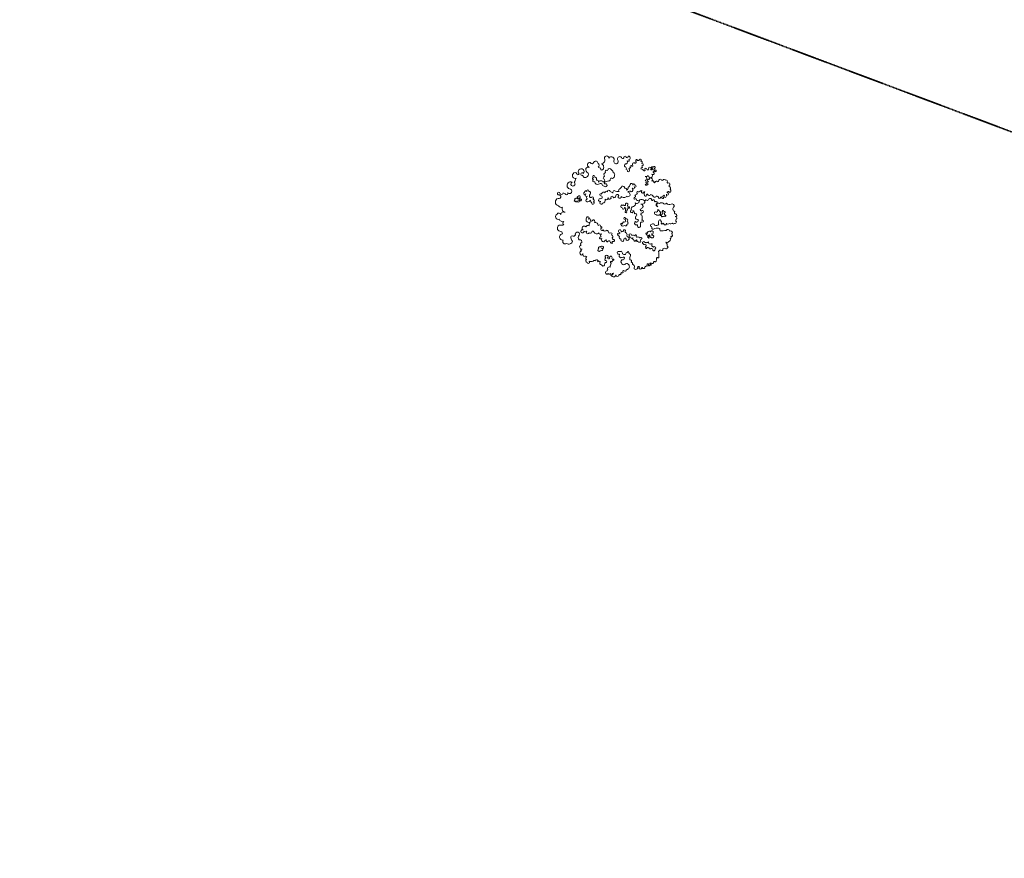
# Model space of a CAD drawing. Header units: millimetres. Extents: x 6567289036 to 6568990308, y 5976640423 to 5977332400.
# Tile 54 of 256: x 6568099911 to 6568112879, y 5976951801 to 5976962845. Entities that reach past the tile are written whole.
import ezdxf

# ---------------------------------------------------------------- set-up
doc = ezdxf.new("R2010")
doc.units = ezdxf.units.MM
doc.linetypes.add('PHANTOM2', pattern=[1.25, 0.625, -0.125, 0.125, -0.125, 0.125, -0.125])
doc.layers.add('OBSZAR WPISANY DO REJESTRU ZABYTKÓW', color=10, linetype='FENCELINE1', lineweight=35)
doc.layers.add('ZAGOSPODAROWANIE_DRZEWA', color=110, linetype='Continuous', lineweight=5)
doc.linetypes.add('FENCELINE1', pattern='A,6.35,-2.54,[133,ltypeshp.shx,S=2.54,R=0,X=-2.54,Y=0],-2.54,25.4', length=36.83)
picture_1 = doc.add_image_def('image2.jpg', size_in_pixel=(6997, 9782))

# ---------------------------------------------------------------- blocks, each defined once
blk = doc.blocks.new('drz_353_r')
at = {"color": 114, "lineweight": 15}
for centre, radius, start, end in [((-13.6, 156), 3.82, 225.7098, 7.7626), ((-6.6, 155.7), 3.28, 341.4309, 164.3966), ((1.1, 154), 4.62, 74.878, 172.4479), ((6.7, 160.8), 5.02, 208.0176, 318.5764), ((10.9, 153.4), 4.1, 342.7444, 95.892), ((-94.1, 128.9), 5.68, 117.0486, 192.8651), ((-94.5, 135.7), 2.87, 218.6928, 33.2968), ((-88.5, 137), 3.57, 26.2163, 174.9982), ((-84, 140.8), 2.55, 240.2511, 7.0655), ((-78.6, 137.4), 4.72, 43.9601, 128.4208), ((-71, 138.6), 4.72, 10.3679, 153.3911), ((-66.6, 136.3), 3.07, 84.2515, 292.0279), ((-63.8, 135), 2.26, 56.9005, 220.6597), ((-62.7, 134.1), 2.74, 272.8686, 87.1314), ((-59.8, 123), 8.84, 49.5684, 107.8381), ((-56.2, 128), 2.7, 218.6415, 38.6112), ((-40.8, 127.5), 4.92, 293.3945, 61.6206), ((-42.7, 138.7), 8.11, 301.2628, 37.4766), ((-30.7, 145.9), 6, 79.153, 202.2105), ((-23.3, 156.1), 7.62, 214.5119, 338.1556), ((-5.3, 128.3), 1.7, 320.0053, 201.089), ((12.1, 149.7), 3.66, 297.3507, 43.7056), ((10.4, 142.3), 5.4, 325.1652, 50.0395), ((11.6, 135.3), 5.06, 302.4176, 50.8426), ((15.8, 128.9), 2.54, 341.6109, 124.7057), ((36.1, 135.2), 5.53, 100.5274, 237.8824), ((-70.3, 116.3), 104.4, 359.3393, 7.8207), ((38.7, 142.7), 4.19, 87.0987, 209.6337), ((42, 149.6), 4.11, 220.2825, 310.1999), ((46.6, 145), 2.41, 306.891, 143.1678), ((50.4, 138.1), 5.47, 34.3166, 115.6898), ((57.2, 136.5), 5.19, 9.4658, 115.5593), ((59.4, 132.4), 5.82, 331.2063, 59.4786), ((73.2, 122), 11.6, 80.7966, 139.1319), ((77, 133.6), 1.93, 356.0366, 183.9634), ((78.9, 130.2), 3.24, 308.1651, 88.7401), ((-123.9, 101.6), 2.43, 336.7887, 172.7358), ((-97.6, 114.8), 4.07, 145.9905, 275.9976), ((-96.7, 124.5), 4.31, 134.0099, 207.0432), ((-101.6, 119.9), 2.88, 282.2556, 68.0679), ((-97.6, 108.2), 2.63, 289.9606, 79.578), ((-93.7, 104.6), 3.21, 159.9282, 284.1144), ((-56.6, 124.1), 2.76, 126.8643, 298.1402), ((-53.2, 106.4), 3.89, 116.1052, 236.7336), ((-53.9, 122.3), 3.61, 239.7151, 311.6926), ((-49.3, 120.8), 6.65, 194.2066, 250.4091), ((-53, 121.4), 2.35, 308.3384, 173.6107), ((-54.1, 112.9), 3.06, 254.4734, 33.4065), ((-40.2, 103.9), 3.2, 42.1713, 229.7125), ((-31.9, 119), 8.08, 150.2164, 224.664), ((-34.2, 110.1), 4.64, 136.8493, 230.3119), ((-33.9, 108.7), 4.74, 213.8644, 354.1815), ((-34.6, 113.9), 7.83, 250.34, 313.4097), ((-15.2, 107.5), 6.17, 88.9516, 176.4085), ((-19.1, 104.9), 3.78, 322.6437, 127.4152), ((-17, 122.6), 2.22, 77.4422, 310.658), ((-13.6, 126.1), 3.25, 128.2798, 203.6201), ((-14.4, 115.3), 1.8, 337.8691, 245.6932), ((-10.8, 131.7), 5.64, 212.9163, 314.4163), ((-12.8, 118.4), 3.75, 271.6904, 137.9047), ((-8.6, 116.9), 2.69, 274.3312, 37.7002), ((-15.8, 108.9), 9.13, 324.5329, 35.4671), ((-4.9, 119.8), 1.97, 219.4133, 20.0257), ((35.2, 129.3), 39.3, 183.1638, 193.1131), ((10.3, 115.4), 5.13, 177.481, 261.1555), ((-3.4, 144.3), 30, 286.5942, 298.6038), ((11.4, 141.4), 31.2, 266.4549, 280.6904), ((12.9, 122.3), 4.71, 244.7566, 323.2881), ((17.5, 122.6), 3.21, 147.9373, 255.7062), ((15.9, 126.7), 2.66, 244.7148, 32.855), ((11.4, 104.3), 8.76, 332.3831, 48.2474), ((47.8, 107.2), 21, 161.9621, 198.0379), ((3.5, 233.6), 122.4, 281.4757, 284.4878), ((84.6, 125.6), 4.3, 151.4519, 258.1433), ((85, 120.7), 1.4, 301.0069, 149.0519), ((91.5, 116.5), 6.58, 153.0747, 247.2075), ((101.8, 19.2), 92.1, 88.8594, 98.0008), ((103.4, 109.4), 1.92, 316.5435, 83.4605), ((106.9, 107.3), 2.22, 160.7664, 261.213), ((109.6, 91.9), 13.5, 68.7224, 102.8135), ((112.9, 101.8), 3.13, 321.0593, 60.2015), ((-132.5, 98.8), 2.79, 30.9257, 267.0859), ((-132.6, 94), 1.98, 89.073, 330.4759), ((-130.3, 86.9), 3, 129.3235, 309.3228), ((-130.5, 90.3), 1.99, 328.0255, 211.9745), ((-128.7, 91.8), 2.51, 268.7415, 149.4263), ((-127.8, 76.9), 2.74, 103.03, 314.2485), ((-127.7, 100), 2.37, 175.1887, 52.6854), ((-128.8, 82.1), 2.56, 279.353, 80.647), ((-120.9, 98.5), 2.27, 108.7158, 11.8534), ((-117.4, 95.6), 3.58, 314.2462, 111.2868), ((-111.1, 89.2), 5.4, 270.4001, 134.146), ((-118, 76.4), 9.5, 353.5576, 46.9369), ((-103.5, 74.5), 5.11, 4.9407, 170.293), ((-100.1, 89.3), 5.05, 47.4591, 185.6162), ((-101.1, 90), 4.21, 196.7374, 278.3824), ((-99.2, 83.8), 2.5, 122.4275, 286.0623), ((-99.1, 86), 4.64, 277.8313, 331.7836), ((-95.1, 74.5), 3.35, 39.4778, 172.3768), ((-93, 95), 4.27, 126.4788, 207.7585), ((-94.5, 100.2), 2.01, 240.4521, 38.776), ((-92.1, 83.5), 2.99, 175.1164, 348.6426), ((-90, 76.3), 2.54, 326.231, 173.8468), ((-90.2, 78.7), 4.4, 301.8937, 76.0727), ((-60.1, 81.2), 2.56, 159.0935, 254.0916), ((-62.3, 85.7), 3.59, 265.8203, 10.1369), ((-54, 89.2), 7.3, 111.2394, 176.1873), ((-64, 85), 5.4, 13.9445, 59.8615), ((-60.1, 76), 2.81, 280.4636, 105.556), ((-60.4, 100.4), 5.79, 311.0579, 28.9026), ((-47.5, 88.1), 3.72, 81.5236, 209.0219), ((-65.7, 65.8), 25.3, 36.2369, 53.8317), ((-44.5, 97.3), 2.95, 79.8117, 227.0033), ((-43.9, 77.8), 3.34, 113.0033, 275.1478), ((-47.8, 93.6), 2.04, 296.3365, 49.3966), ((-43.7, 101.7), 1.49, 261.8436, 351.8302), ((-12.3, 103.5), 3.91, 193.5808, 0.6547), ((19.7, 95.8), 4.46, 97.8239, 227.4346), ((19.9, 92.3), 3.18, 175.7148, 346.8105), ((29, 80.1), 12.9, 92.9118, 117.5686), ((24.5, 96.6), 5.26, 316.3757, 50.7844), ((37.6, 92.7), 3.74, 76.6159, 253.492), ((39.9, 85.9), 4.69, 136.0847, 287.979), ((39.6, 93.5), 3.06, 330.1154, 113.2101), ((50.1, 72.4), 12.6, 134.2996, 148.3232), ((41.6, 79.2), 2.18, 184.6257, 355.3743), ((44.3, 91.3), 2.17, 33.7345, 160.501), ((42.4, 82.9), 4.08, 289.1539, 55.6414), ((47.1, 84.6), 2.88, 290.2485, 145.5585), ((50, 94.1), 4.17, 117.4454, 202.5506), ((49.3, 94.2), 3.81, 18.4879, 108.4291), ((49.3, 85.7), 3.98, 251.4972, 80.4027), ((47.5, 94.4), 5.43, 296.8504, 9.9724), ((57, 78.2), 8.47, 310.8111, 5.5456), ((63.3, 89.9), 6.08, 271.5115, 348.0418), ((47.6, 74.7), 18.3, 13.6857, 29.9577), ((71.7, 91.3), 3.58, 132.2327, 227.7673), ((72.2, 97.8), 4.87, 232.7561, 348.3173), ((72.5, 75.4), 2.85, 67.7232, 216.4697), ((77.5, 81.3), 5.06, 219.886, 292.0693), ((79.4, 99.5), 3.6, 90.4025, 227.483), ((82.5, 82.1), 4.63, 117.8513, 207.9101), ((79.2, 78.4), 1.77, 277.0578, 114.864), ((82.3, 104.8), 3.34, 211.3957, 287.531), ((79.2, 88.5), 2.58, 296.075, 51.2316), ((84.4, 91.7), 3.74, 77.9635, 198.0036), ((83.3, 98.2), 3.42, 303.7006, 90.5379), ((116.9, 98.9), 1.78, 146.5217, 240.8881), ((116.1, 106), 8.73, 269.3411, 284.8946), ((117.4, 94.4), 3.21, 309.4654, 74.3357), ((121.9, 89.6), 3.36, 135.7884, 224.2116), ((120.2, 88.5), 1.37, 238.497, 40.2422), ((116.4, 92.1), 5.57, 330.0427, 346.3146), ((123.4, 82.4), 2.21, 53.2321, 190.2784), ((123, 81.9), 1.8, 177.3224, 322.7491), ((123.2, 89.6), 1.86, 10.5288, 138.9908), ((125.6, 88.4), 1.67, 110.9774, 269.6531), ((125.1, 79.1), 1.82, 339.3923, 110.6665), ((125.5, 85.3), 1.37, 236.6048, 84.3624), ((133.5, 80.3), 6.97, 195.3294, 234.116), ((-152, 61.9), 3.05, 16.2904, 235.699), ((-153.4, 56.8), 2.55, 262.8156, 97.1844), ((-150.1, 53.9), 3.66, 173.3464, 292.9799), ((-146.1, 64.2), 3.3, 26.3768, 206.6984), ((-140.4, 67.3), 3.2, 352.9989, 211.1624), ((-153.9, 137.2), 72.3, 283.3308, 287.1448), ((-130, 66.8), 2.92, 151.5156, 304.5783), ((-125.3, 66.2), 3.54, 105.7502, 211.3524), ((-126.3, 72.3), 2.66, 268.7815, 81.1211), ((-67.8, 65.3), 4.08, 150.4683, 219.9329), ((-68.2, 68.6), 3.41, 201.3915, 22.1641), ((-72.7, 58.5), 4.52, 311.113, 67.8339), ((-66.3, 57.6), 4.16, 216.4791, 315.9018), ((-64.9, 73.9), 4, 170.785, 267.861), ((-63.1, 81.7), 9.19, 231.5948, 292.8932), ((-36.4, 66.6), 29.5, 203.8196, 218.1686), ((-46.6, 49.4), 3.7, 75.648, 218.8191), ((-42.1, 65.6), 6.64, 137.8135, 249.5563), ((-42.1, 69.8), 4.92, 40.2472, 176.5874), ((-38.1, 54.8), 7.8, 144.1233, 193.2325), ((-43.8, 53.3), 6.11, 318.9635, 95.5166), ((-47.1, 66.6), 11.1, 347.8672, 34.7753), ((-30.7, 64.3), 5.63, 46.1875, 179.7476), ((3.3, 87.6), 35.7, 212.7448, 225.2949), ((-21.4, 66.2), 3.92, 263.036, 349.4155), ((-16.9, 68), 2.64, 83.3692, 257.687), ((-18.9, 64.4), 6.57, 358.4918, 70.1367), ((-10.1, 66.7), 3.24, 227.6045, 353.9781), ((-7.5, 49.4), 3.88, 24.9495, 208.1335), ((-0.7, 45.7), 21.6, 70.5556, 106.7139), ((-0.6, 54.3), 4.74, 224.7477, 5.0169), ((6.6, 55.2), 2.49, 10.0568, 189.939), ((8.9, 67.7), 2.94, 18.2747, 214.8084), ((8.7, 52.8), 2.84, 290.0951, 81.9351), ((14.4, 66.3), 3.58, 139.2644, 286.8371), ((18.7, 53.7), 9.74, 52.4166, 109.84), ((20.4, 53.3), 2.16, 41.1345, 234.2597), ((21.2, 58.9), 4.25, 281.6236, 35.5952), ((46.6, 50.1), 2.06, 56.978, 303.022), ((48.7, 53.9), 2.21, 243.7279, 53.0046), ((66.7, 49.8), 17.6, 141.1876, 160.6532), ((55.4, 63.9), 3.93, 100.7349, 231.1649), ((58.7, 67.1), 4.06, 170.9464, 315.9706), ((61, 52.6), 2.77, 145.5343, 264.5446), ((60.7, 54.8), 2.07, 196.0814, 44.3803), ((60.2, 60.3), 4.31, 297.3636, 66.883), ((66.4, 71.3), 3.88, 172.8686, 240.3085), ((64.5, 73.7), 5.74, 269.5239, 0.4173), ((130.2, 57.7), 2.33, 22.7858, 312.1316), ((130.3, 71.4), 3.35, 26.4849, 104.0096), ((132.1, 67.2), 1.36, 76.7855, 311.3147), ((129.8, 50.2), 6.11, 7.6305, 71.3722), ((130.8, 71.1), 3.04, 301.1464, 36.211), ((131.1, 62.5), 4.13, 288.1422, 63.0514), ((-157.7, 31.7), 4.51, 8.5965, 192.9469), ((-161.5, 27.6), 3.2, 266.1661, 101.4712), ((-151.5, 30.3), 2.7, 305.7735, 131.6134), ((-147.3, 23.3), 5.48, 357.8409, 117.6697), ((-146.5, 49), 2.56, 311.6442, 145.1568), ((-140.8, 45.9), 4.16, 163.5163, 291.1332), ((-137.7, 40.8), 2.12, 258.6168, 142.5404), ((-134.7, 39.1), 3.4, 187.2031, 330.2034), ((-124.8, 37.8), 6.92, 183.185, 239.7009), ((-124.9, 30.8), 3.6, 322.2123, 163.0038), ((-123.7, 24.7), 4.22, 66.364, 179.044), ((-86.7, 39.4), 3.8, 75.9114, 252.1615), ((-86.6, 45.7), 2.73, 73.026, 286.974), ((-88.6, 27), 8.82, 23.8384, 85.1512), ((-83.2, 48.8), 2.64, 281.898, 190.7849), ((-80.2, 43.6), 3.52, 311.2651, 132.7777), ((-79.2, 23.6), 7.08, 23.0921, 100.82), ((-74.4, 22.8), 3.92, 64.6472, 205.284), ((-73.7, 37.8), 5.26, 6.1477, 142.8396), ((-64.3, 34.4), 5.8, 136.3522, 237.0835), ((-61.6, 29.7), 5.92, 324.5107, 182.4867), ((-56.8, 46), 3.7, 32.8439, 138.9947), ((-56.7, 26), 0.424, 51.9587, 128.0413), ((-62.6, 19.1), 9.24, 313.0854, 50.8514), ((-51.5, 48), 2.2, 180.8587, 336.5478), ((-37.1, 41.6), 7.94, 20.3227, 105.2145), ((-35.6, 26.7), 3.28, 49.7829, 279.672), ((-32.5, 32.3), 3.32, 252.1, 17.8313), ((-24.1, 44), 5.51, 176.6871, 308.7617), ((-27.6, 31.9), 2.22, 281.3023, 138.2463), ((-29.1, 9.3), 20.4, 54.7911, 84.8037), ((-17.1, 40), 3.61, 184.4397, 126.6279), ((-11.7, 39.1), 8.45, 84.3984, 153.325), ((-15.3, 25.1), 2.21, 272.1453, 155.2984), ((6.1, 25.5), 3.93, 32.079, 221.5949), ((13.3, 26.4), 4.04, 9.4922, 162.8888), ((14.2, 51.9), 4.93, 200.6561, 356.5577), ((18, 23.7), 3.45, 303.2747, 102.0138), ((44.2, 21.5), 6.09, 83.2879, 182.0626), ((47.2, 35.6), 4.79, 96.722, 195.8436), ((44.8, 34.7), 2.24, 190.2813, 342.0983), ((46.9, 29.8), 2.96, 228.0975, 336.931), ((51.5, 43.9), 5.86, 129.9462, 217.8103), ((48.8, 35.9), 2.65, 224.9705, 44.9705), ((54.5, 28.4), 4.88, 315.8518, 176.9398), ((51.5, 40.3), 2.67, 252.0496, 82.8678), ((54.4, 46.8), 4.64, 236.0377, 355.1984), ((59.5, 48.3), 1.99, 256.2069, 50.6159), ((113.4, 42.7), 4.9, 305.5021, 1.3206), ((120.7, 44.7), 3.06, 218.7146, 328.0114), ((125, 26.4), 5.02, 131.8671, 242.3974), ((128.3, 25.7), 7.92, 20.1374, 145.9709), ((128, 42.2), 4.78, 76.0694, 169.9246), ((131.8, 50.1), 4.19, 230.9751, 11.63), ((138.3, 27.5), 2.7, 161.6109, 304.7058), ((-158.9, 22.3), 3.53, 143.948, 285.5065), ((-155.3, 8.2), 5.96, 130.3412, 305.4754), ((-159.7, 16), 3.37, 278.999, 57.5109), ((-148.3, -1.4), 5.9, 255.8538, 126.7923), ((-137.8, 25.5), 4.75, 210.0626, 317.272), ((-130.5, 21.9), 3.84, 49.3724, 174.1831), ((-78.2, 15.8), 5.32, 86.7871, 202.0726), ((-85.5, 3.6), 10.5, 22.0249, 76.8405), ((-72.6, 9), 3.58, 203.6158, 326.8681), ((-87.2, 3.1), 18, 329.3975, 12.4006), ((-57.7, 1.7), 4.05, 110.4344, 272.2119), ((-55.6, 8.1), 4.37, 216.7788, 98.713), ((-34.5, 21.1), 2.39, 268.3509, 104.3445), ((-35.7, 16), 3, 304.7196, 66.7152), ((-30.2, 15.3), 4.16, 205.4422, 349.7291), ((-24.9, 21.9), 2.07, 49.223, 310.777), ((-26.4, 18.1), 3.6, 274.1737, 36.8865), ((-20.7, 2.2), 21.4, 75.1312, 97.7247), ((1.2, 21.6), 2.36, 33.5936, 326.4064), ((7.2, 19.9), 4.12, 335.2663, 174.9051), ((17, 23.9), 8.28, 223.1584, 268.0052), ((16.6, 13.3), 2.32, 88.0323, 339.4112), ((16.5, 17), 5.11, 297.4026, 48.3305), ((34.8, 20.2), 3.54, 18.2971, 214.778), ((35, 8.3), 3.68, 81.5202, 359.7503), ((32.9, 14.6), 3.74, 314.254, 106.3187), ((39.9, 6), 2.58, 290.5692, 117.4068), ((43.7, 7), 4.47, 229.3499, 10.0809), ((50.9, 11.9), 5, 235.4331, 0.6548), ((56.7, 22), 3.32, 65.4484, 304.9528), ((58.1, 15.3), 4, 236.5051, 84.144), ((94.1, 7.1), 8.36, 85.6702, 137.892), ((78.2, 7.8), 10.9, 342.592, 26.9451), ((92.8, 6.6), 4.78, 206.6037, 312.8074), ((90.2, 20.6), 6.86, 310.6393, 25.8006), ((98, 5.2), 2.82, 102.2137, 225.8644), ((100.5, 11.4), 4.6, 228.6401, 346.6261), ((106.3, 16.4), 4.15, 9.9265, 131.5301), ((19.9, 2.4), 85.4, 5.3103, 11.5607), ((115.2, 16.1), 4.88, 168.3495, 320.4143), ((118.2, 18.6), 5.59, 277.5266, 36.567), ((136.3, 22.5), 4.49, 297.8213, 39.5361), ((141.2, 18.9), 2.76, 187.7605, 329.6423), ((141.9, 15), 2.99, 310.9126, 57.267), ((148.6, 17.7), 6.88, 226.8435, 282.1386), ((152, 8.8), 2.94, 130.9693, 279.1095), ((150.1, 2.3), 4.26, 273.2584, 57.4712), ((-157.3, -26.1), 5.69, 92.3789, 283.02), ((-153.4, -14), 7.72, 62.1414, 237.1616), ((-123.7, -18.5), 5.9, 118.332, 257.3931), ((-119.2, -16.3), 7.58, 82.6199, 156.8107), ((-121.5, -26.4), 4.07, 149.3297, 315.9259), ((-115.2, -7.9), 3.12, 41.796, 197.6346), ((-110.5, -12), 6.71, 8.3101, 111.2367), ((-101.4, -13.4), 3.35, 136.1585, 273.9279), ((-100.8, -20.5), 3.84, 331.4024, 96.0412), ((-108.6, -30.7), 14, 0.4743, 36.6345), ((-86.4, -28.2), 3.11, 33.0398, 190.5157), ((-68.9, -20.7), 3.67, 92.812, 275.369), ((-67.2, -5.6), 4.46, 185.3435, 294.2034), ((-66.9, -27.1), 3.17, 119.8518, 289.0879), ((-55.2, -19.4), 14.1, 136.5346, 170.2803), ((-56.9, -6.2), 3.89, 310.8673, 98.7351), ((-53.9, -12), 2.91, 99.0132, 260.9868), ((-52.8, -18.4), 3.86, 261.2241, 115.0554), ((-52.5, -27), 4.81, 315.1926, 100.0948), ((39.9, -27.8), 7.33, 95.6622, 167.1169), ((35.6, -17.4), 4.73, 319.2705, 33.0925), ((42.4, -14.9), 2.85, 8.4463, 179.1727), ((49.1, -13.9), 3.98, 64.128, 188.3142), ((53.5, -7.9), 3.56, 222.6679, 15.9889), ((59.5, -8.7), 3.12, 356.5475, 145.9528), ((59.8, -23.8), 3.57, 239.9119, 11.0985), ((63.3, -20.1), 3.02, 89.9316, 270.0684), ((64.4, -9.9), 2.05, 148.9374, 348.4449), ((62.8, -12.8), 4.33, 276.9252, 35.0988), ((102.4, -26.1), 3.82, 41.1942, 318.8058), ((105.2, -13.9), 4.37, 171.4158, 299.8783), ((101.2, -9), 4.23, 265.2432, 323.6004), ((106.8, -9.1), 3.22, 227.9104, 357.6651), ((104.5, -20), 3.68, 282.1911, 38.1723), ((110.3, -8.1), 1.21, 342.6955, 255.6834), ((116.3, -7.3), 5.01, 193.8307, 261.207), ((117.3, -13.8), 2.36, 139.2107, 347.7063), ((128.2, -0.8), 15.9, 237.6073, 276.1507), ((134, -19.2), 4.8, 147.7968, 305.1996), ((138.3, -23.6), 1.69, 163.0579, 329.0608), ((145.1, -24.4), 5.28, 181.4613, 264.6475), ((144, -25.3), 4.36, 277.8244, 46.8412), ((148.4, -6.3), 3.48, 215.2904, 292.4697), ((150, -7.9), 4.47, 185.5231, 257.5879), ((148.6, -14.7), 2.53, 219.535, 79.9009), ((145.5, -19.3), 3.17, 296.8282, 69.9116), ((152.4, -10.1), 2.79, 167.4098, 329.028), ((149.2, -8.4), 6.5, 330.7913, 79.0632), ((-152.2, -41.1), 10.2, 9.187, 112.2175), ((-143.1, -55), 6.07, 89.3041, 233.7848), ((-138.1, -51.3), 5.41, 32.5016, 153.8504), ((-133.3, -43.6), 9.76, 52.026, 155.3173), ((-156, -35.9), 25.7, 330.8026, 347.0764), ((-129.1, -38.7), 3.41, 237.4685, 57.5268), ((-113.5, -28.2), 5.16, 190.908, 321.0518), ((-104.3, -29.7), 5.49, 198.3708, 290.9898), ((-98.7, -35), 3.66, 344.056, 178.0199), ((-95.3, -51.8), 4.14, 65.871, 195.8898), ((-90.8, -41.6), 7.07, 127.6692, 246.5978), ((-95.2, -50.1), 7.43, 273.5978, 21.9488), ((-92, -29.7), 2.74, 198.9097, 19.8771), ((-84.1, -42.3), 6.56, 145.5749, 229.3056), ((-88.8, -33.6), 5.1, 262.551, 11.0756), ((-85.2, -29.6), 3.34, 295.3463, 64.6537), ((-63.5, -34.2), 4.79, 120.2477, 278.6755), ((-60.9, -41.3), 2.99, 128.0129, 359.2003), ((-54.2, -41.3), 3.78, 324.1404, 181.0392), ((-47, -43.4), 4.06, 181.3156, 26.9685), ((-46.6, -38.6), 8.58, 11.4864, 106.9631), ((-39.8, -40.3), 3.81, 199.4413, 64.4649), ((19.6, -56.3), 7.87, 85.5395, 191.6968), ((22.2, -45.3), 3.67, 52.4338, 238.4852), ((25.2, -40.6), 2, 24.2486, 245.6827), ((30.2, -38.4), 3.43, 203.9181, 66.0133), ((30.1, -30.4), 5.02, 287.5394, 58.1935), ((34, -52.3), 7.99, 291.1203, 42.368), ((38.4, -42.2), 4.99, 287.4364, 33.9406), ((46.5, -37.8), 4.21, 201.4186, 320.6573), ((52.5, -41.8), 3.01, 155.0272, 53.013), ((57.5, -34.1), 5.86, 241.6362, 3.4176), ((74.3, -19.7), 17.8, 203.9173, 231.8991), ((79.7, -38.7), 5.28, 147.0678, 237.1499), ((77.9, -37), 2.9, 302.4383, 155.2579), ((79.2, -45.2), 2.8, 131.7316, 325.9647), ((82.9, -39.7), 3.41, 355.5309, 175.6822), ((84.8, -45.2), 4.13, 202.9933, 0.8422), ((92.3, -40), 6.07, 179.4536, 236.3575), ((109.1, -26.4), 4.43, 209.9869, 2.0983), ((116.3, -52.9), 5.85, 134.8977, 233.9087), ((114, -48), 1.97, 201.5508, 348.8275), ((114.5, -29.1), 3.09, 357.2217, 109.095), ((116.8, -45.9), 2.67, 102.073, 250.2911), ((119.2, -40.2), 4.25, 225.4689, 9.7747), ((123.6, -23.3), 8.5, 225.1856, 277.9799), ((123, -35.4), 4.15, 276.1844, 64.0641), ((-147.3, -64.7), 4.82, 291.5329, 82.2287), ((-139.1, -70.1), 6.47, 171.3785, 343.5929), ((-126.9, -75), 6.74, 153.2243, 241.5229), ((-127.5, -70.9), 10.3, 255.5562, 339.5865), ((-114.9, -82), 8.01, 20.1269, 111.469), ((-108.7, -60.1), 2.97, 60.6428, 358.9059), ((-101.4, -58.5), 5.94, 69.4062, 170.0244), ((-103.5, -61.1), 2.37, 156.5287, 355.4311), ((-98, -59.3), 3.73, 211.7469, 29.1241), ((-70.8, -75.8), 2.79, 61.4216, 298.5784), ((-65.4, -72.5), 4.09, 38.9326, 191.7067), ((-59.8, -79.8), 3.37, 199.6368, 42.2303), ((-58.2, -66.9), 5.07, 217.6748, 3.3922), ((-53.9, -74.7), 4.43, 218.9542, 338.0872), ((-52.2, -63.7), 2.99, 18.4556, 251.4758), ((-45.9, -76.9), 3.9, 172.899, 18.5086), ((-45.6, -62.7), 3.81, 27.4823, 181.971), ((-43.9, -66.9), 3.1, 217.5354, 37.5354), ((-50.7, -76.1), 8.49, 3.4909, 59.4293), ((-39.3, -62.5), 3.36, 229.1827, 151.4513), ((0.4, -75.6), 3.41, 33.7133, 213.6034), ((4, -72.4), 8.26, 218.6102, 16.8503), ((5.9, -71.6), 3.36, 36.8426, 219.4051), ((9.3, -60.5), 3.74, 44.3713, 225.5602), ((4.9, -67.2), 4.35, 326.1731, 66.6431), ((17.4, -65.7), 6.91, 217.7127, 297.7862), ((26.9, -75.1), 7, 152.7303, 242.7989), ((37.5, -62.4), 2.7, 102.0541, 282.1637), ((37.9, -76), 3.96, 221.9403, 72.1865), ((35.6, -69.1), 4.72, 318.6855, 59.281), ((113.2, -77.2), 4.13, 213.7902, 351.7929), ((114.9, -59.1), 2.61, 144.279, 261.0026), ((98.9, -66.8), 16.4, 341.8657, 18.1343), ((116.6, -74.5), 3.3, 281.4491, 128.9984), ((-121.3, -93.5), 7.77, 51.0474, 314.8387), ((-115, -90.9), 3.63, 112.5925, 38.0848), ((-116.6, -101.9), 2.98, 285.2027, 74.7973), ((-111.5, -83.1), 5.62, 257.8732, 43.9592), ((-67.7, -81.1), 3.29, 121.9839, 279.1732), ((-64.3, -83.6), 2.99, 193.1226, 65.389), ((-55.2, -98.6), 2.93, 53.694, 248.329), ((-54.5, -101.9), 1.84, 161.3576, 0.8182), ((-51.5, -96), 1.94, 186.99, 15.8828), ((-51.2, -102.2), 1.54, 11.0865, 168.9135), ((-49.2, -103.7), 1.83, 103.9069, 226.2921), ((-47.1, -94.9), 2.6, 319.7952, 192.1646), ((-46.1, -98), 1.7, 57.2804, 10.1635), ((-44.8, -101.1), 3.42, 276.4788, 83.5212), ((27.5, -85.2), 5.51, 134.2213, 324.2165), ((35.8, -90.3), 4.22, 153.4477, 100.2261), ((31.6, -82.4), 5.09, 312.1839, 47.8161), ((43.3, -103.3), 5.54, 67.1935, 254.1837), ((51.8, -92.8), 8.28, 220.6908, 319.3092), ((63.4, -96.9), 5.55, 63.8197, 193.4329), ((68.7, -92.6), 2.9, 167.9901, 342.2304), ((76.9, -91.8), 5.64, 197.3883, 10.6565), ((84.8, -91.5), 2.46, 162.1365, 353.6982), ((92.4, -91.3), 5.23, 184.5718, 300.3708), ((95.7, -80.9), 7.95, 257.6294, 320.6921), ((94.5, -92.3), 3.62, 278.8956, 97.3813), ((107.6, -82.9), 6.49, 132.2522, 207.9963), ((106.6, -78.1), 3.39, 179.7659, 336.4805), ((-114.9, -109.6), 4.85, 100.7912, 252.8415), ((-111, -109.2), 7.33, 223.559, 18.6449), ((884.9, 2101.6), 2419.7, 245.8755, 246.1541), ((-85.2, -121), 9.43, 157.6442, 355.805), ((-89, -115), 5.5, 205.9151, 141.1429), ((-70.2, -123.8), 6.03, 308.3388, 160.051), ((-64.6, -131.8), 3.73, 322.4085, 119.4629), ((-49, -107.2), 2.69, 124.2697, 316.5409), ((-45.4, -109.8), 1.73, 156.0045, 37.7949), ((-44.2, -106.6), 2.09, 272.9299, 95.4476), ((43.4, -113.3), 4.85, 346.1631, 108.8843), ((51.1, -117), 4.01, 139.4335, 294.3723), ((47.7, -100.3), 21, 284.0447, 311.6931), ((59.2, -125.8), 10.1, 324.4907, 75.8264), ((-63.7, -152.3), 3.64, 138.6326, 13.3273), ((-66.5, -145.2), 4.76, 270.3791, 76.9254), ((-56.2, -141.5), 9.26, 126.1201, 173.8225), ((-55.4, -151.7), 4.78, 329.3045, 177.9534), ((-41.7, -151.4), 9.94, 196.0636, 350.1171), ((-35, -146.1), 7.58, 293.8205, 27.5568), ((-24.1, -134), 9.58, 244.0408, 349.0343), ((-8, -139.3), 7.48, 152.1747, 267.3742), ((-7.1, -152), 5.53, 109.4453, 238.5224), ((-3.3, -153.6), 7.3, 205.408, 16.6211), ((-0.5, -141.6), 10.7, 292.6108, 14.2041), ((14.1, -137), 4.63, 205.4692, 334.5308), ((-15.6, -148.1), 35.1, 354.4524, 15.0863), ((26.9, -147.5), 8.54, 208.1018, 346.7183), ((42.1, -149.6), 6.94, 88.1635, 178.9986), ((50.5, -141.9), 8.18, 184.6603, 10.027), ((62.3, -135.4), 6.36, 234.0998, 35.8315)]:
    blk.add_arc(centre, radius, start, end, dxfattribs=at)
at = {"color": 114, "lineweight": 15, "start_tangent": (-0.132297, 0.99121)}
blk.add_spline([(92.2, 32.5), (88.4, 30.5), (91.7, 28)], degree=3, dxfattribs=at)
at = {"color": 114, "lineweight": 15}
for points, start_tangent, end_tangent in [([(91.7, 28), (91.9, 24.9), (96.4, 23.6)], (-0.789658, 0.613548), (0.537267, -0.843412)), ([(109.8, 34.6), (104.5, 34.6), (96.3, 36.3), (92.2, 32.5)], (0.99793, 0.064316), (-0.948781, 0.315935)), ([(116.3, 38.7), (112.1, 39.3), (109.8, 34.6)], (0.832313, 0.554306), (-0.993896, 0.110319))]:
    blk.add_spline(points, degree=3, dxfattribs=dict(at, start_tangent=start_tangent, end_tangent=end_tangent))

msp = doc.modelspace()

# ---------------------------------------------------------------- linework, layer by layer
at = {"layer": 'OBSZAR WPISANY DO REJESTRU ZABYTKÓW', "linetype": 'PHANTOM2'}
msp.add_line((6568071818.078333, 5976976815.416369), (6568125759.99999, 5976956569.999994), dxfattribs=at)

# ---------------------------------------------------------------- block references
at = {"layer": 'ZAGOSPODAROWANIE_DRZEWA', "linetype": 'Continuous', "xscale": 5, "yscale": 5, "zscale": 5, "rotation": 270.0000000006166}
msp.add_blockref('drz_353_r', (6568107772.85716, 5976960235.776915), dxfattribs=at)

# ---------------------------------------------------------------- pictures from other files: only their frames are drawn
at = {"color": 6, "lineweight": 30}
image = msp.add_image(picture_1, insert=(6567921000, 5976718000), size_in_units=(296500, 414515.220809), dxfattribs=at)
image.dxf.flags = 7

doc.saveas('drawing.dxf')
